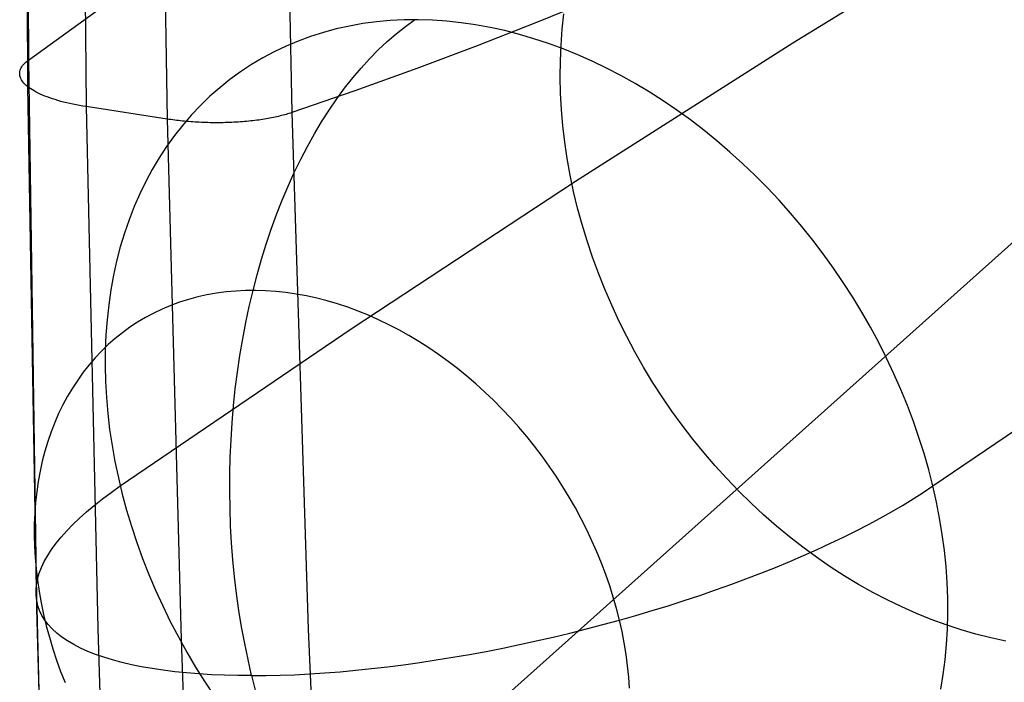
# Model space of a CAD drawing. Header units: millimetres. Extents: x 119 to 175.9, y -203.1 to -153.8.
# Tile 46 of 256: x 119.1 to 121, y -185.4 to -184.1. Entities that reach past the tile are written whole.
import ezdxf

# ---------------------------------------------------------------- set-up
doc = ezdxf.new("R2010")
doc.units = ezdxf.units.MM
doc.header["$MEASUREMENT"] = 0
doc.layers.add('Layer 01', color=5, linetype='Continuous', true_color=0x0000ff)
doc.layers.add('Livello 03', color=5, linetype='Continuous', true_color=0x0000ff)

msp = doc.modelspace()

# ---------------------------------------------------------------- linework, layer by layer
at = {"layer": 'Layer 01'}
for p, q in [((120.565, -184.1148, 46.6823), (120.9756, -183.8634, 45.9961)), ((120.1144, -184.0884, 47.4783), (120.1177, -184.0579, 47.4933)), ((119.6727, -184.0877, 49.4007), (119.6475, -184.0946, 49.3788)), ((119.6985, -184.082, 49.4224), (119.6727, -184.0877, 49.4007)), ((119.7246, -184.0774, 49.4438), (119.6985, -184.082, 49.4224)), ((119.7512, -184.0738, 49.465), (119.7246, -184.0774, 49.4438)), ((119.7781, -184.0713, 49.4859), (119.7512, -184.0738, 49.465)), ((119.8053, -184.07, 49.5065), (119.7781, -184.0713, 49.4859)), ((119.7897, -184.0971, 49.5712), (119.8077, -184.0829, 49.5466)), ((119.8328, -184.0697, 49.5267), (119.8053, -184.07, 49.5065)), ((119.8077, -184.0829, 49.5466), (119.8259, -184.0697, 49.5217)), ((119.8606, -184.0705, 49.5466), (119.8328, -184.0697, 49.5267)), ((119.8886, -184.0724, 49.566), (119.8606, -184.0705, 49.5466)), ((119.9167, -184.0755, 49.5851), (119.8886, -184.0724, 49.566)), ((119.9451, -184.0796, 49.6037), (119.9167, -184.0755, 49.5851)), ((119.9735, -184.0847, 49.6219), (119.9451, -184.0796, 49.6037)), ((120.002, -184.091, 49.6395), (119.9735, -184.0847, 49.6219)), ((119.6226, -184.1024, 49.3567), (119.5983, -184.1114, 49.3344)), ((119.6475, -184.0946, 49.3788), (119.6226, -184.1024, 49.3567)), ((119.7721, -184.1124, 49.5953), (119.7897, -184.0971, 49.5712)), ((120.0306, -184.0984, 49.6567), (120.002, -184.091, 49.6395)), ((120.0592, -184.1068, 49.6734), (120.0306, -184.0984, 49.6567)), ((120.0878, -184.1162, 49.6895), (120.0592, -184.1068, 49.6734)), ((120.1121, -184.1192, 47.4637), (120.1144, -184.0884, 47.4783)), ((119.5746, -184.1213, 49.312), (119.5514, -184.1324, 49.2895)), ((119.5983, -184.1114, 49.3344), (119.5746, -184.1213, 49.312)), ((119.7548, -184.1286, 49.6191), (119.7721, -184.1124, 49.5953)), ((120.1163, -184.1267, 49.705), (120.0878, -184.1162, 49.6895)), ((120.1108, -184.1503, 47.4497), (120.1121, -184.1192, 47.4637)), ((120.1403, -184.385, 47.3525), (120.565, -184.1148, 46.6823)), ((119.5288, -184.1444, 49.267), (119.5068, -184.1575, 49.2443)), ((119.5514, -184.1324, 49.2895), (119.5288, -184.1444, 49.267)), ((119.7378, -184.1459, 49.6423), (119.7548, -184.1286, 49.6191)), ((120.1448, -184.1383, 49.72), (120.1163, -184.1267, 49.705)), ((120.1731, -184.1508, 49.7343), (120.1448, -184.1383, 49.72)), ((119.5068, -184.1575, 49.2443), (119.4854, -184.1715, 49.2217)), ((119.7049, -184.1834, 49.6874), (119.7211, -184.1642, 49.6651)), ((119.7211, -184.1642, 49.6651), (119.7378, -184.1459, 49.6423)), ((120.1105, -184.1817, 47.4363), (120.1108, -184.1503, 47.4497)), ((120.2013, -184.1643, 49.7481), (120.1731, -184.1508, 49.7343)), ((120.2292, -184.1789, 49.7612), (120.2013, -184.1643, 49.7481)), ((119.4854, -184.1715, 49.2217), (119.4648, -184.1865, 49.199)), ((119.689, -184.2035, 49.7091), (119.7049, -184.1834, 49.6874)), ((120.1112, -184.2133, 47.4234), (120.1105, -184.1817, 47.4363)), ((120.257, -184.1944, 49.7737), (120.2292, -184.1789, 49.7612)), ((119.4448, -184.2025, 49.1764), (119.4256, -184.2194, 49.1538)), ((119.4648, -184.1865, 49.199), (119.4448, -184.2025, 49.1764)), ((119.6736, -184.2245, 49.7302), (119.689, -184.2035, 49.7091)), ((120.2845, -184.2108, 49.7855), (120.257, -184.1944, 49.7737)), ((119.4256, -184.2194, 49.1538), (119.4071, -184.2372, 49.1313)), ((120.1129, -184.2451, 47.4111), (120.1112, -184.2133, 47.4234)), ((120.3117, -184.2282, 49.7966), (120.2845, -184.2108, 49.7855)), ((119.4071, -184.2372, 49.1313), (119.3893, -184.2559, 49.1089)), ((119.6586, -184.2464, 49.7508), (119.6736, -184.2245, 49.7302)), ((120.3386, -184.2465, 49.807), (120.3117, -184.2282, 49.7966)), ((119.3893, -184.2559, 49.1089), (119.3724, -184.2755, 49.0867)), ((119.644, -184.2692, 49.7707), (119.6586, -184.2464, 49.7508)), ((120.1157, -184.277, 47.3993), (120.1129, -184.2451, 47.4111)), ((120.3651, -184.2656, 49.8167), (120.3386, -184.2465, 49.807)), ((119.3724, -184.2755, 49.0867), (119.3563, -184.296, 49.0646)), ((119.6299, -184.2928, 49.79), (119.644, -184.2692, 49.7707)), ((120.1195, -184.3091, 47.3882), (120.1157, -184.277, 47.3993)), ((120.3913, -184.2856, 49.8258), (120.3651, -184.2656, 49.8167)), ((119.3563, -184.296, 49.0646), (119.341, -184.3172, 49.0427)), ((119.6163, -184.3172, 49.8086), (119.6299, -184.2928, 49.79)), ((120.417, -184.3065, 49.834), (120.3913, -184.2856, 49.8258)), ((119.341, -184.3172, 49.0427), (119.3265, -184.3393, 49.021)), ((119.6032, -184.3424, 49.8266), (119.6163, -184.3172, 49.8086)), ((120.1242, -184.3412, 47.3778), (120.1195, -184.3091, 47.3882)), ((120.4423, -184.3282, 49.8416), (120.417, -184.3065, 49.834)), ((120.4671, -184.3506, 49.8484), (120.4423, -184.3282, 49.8416)), ((119.3265, -184.3393, 49.021), (119.3129, -184.3622, 48.9996)), ((119.5906, -184.3683, 49.8438), (119.6032, -184.3424, 49.8266)), ((120.13, -184.3734, 47.3679), (120.1242, -184.3412, 47.3778)), ((120.4914, -184.3739, 49.8544), (120.4671, -184.3506, 49.8484)), ((119.3129, -184.3622, 48.9996), (119.3002, -184.3857, 48.9784)), ((119.5785, -184.395, 49.8604), (119.5906, -184.3683, 49.8438)), ((120.1368, -184.4056, 47.3587), (120.13, -184.3734, 47.3679)), ((120.5151, -184.3978, 49.8597), (120.4914, -184.3739, 49.8544)), ((119.3002, -184.3857, 48.9784), (119.2884, -184.4101, 48.9575)), ((119.567, -184.4223, 49.8761), (119.5785, -184.395, 49.8604)), ((119.7018, -184.6738, 48.0061), (120.1403, -184.385, 47.3525)), ((119.2884, -184.4101, 48.9575), (119.2775, -184.435, 48.937)), ((120.1445, -184.4377, 47.3502), (120.1368, -184.4056, 47.3587)), ((120.5383, -184.4225, 49.8642), (120.5151, -184.3978, 49.8597)), ((119.556, -184.4502, 49.8912), (119.567, -184.4223, 49.8761)), ((120.5609, -184.4478, 49.868), (120.5383, -184.4225, 49.8642)), ((119.2775, -184.435, 48.937), (119.2676, -184.4607, 48.9168)), ((119.5456, -184.4788, 49.9054), (119.556, -184.4502, 49.8912)), ((120.1532, -184.4698, 47.3423), (120.1445, -184.4377, 47.3502)), ((120.5829, -184.4738, 49.8709), (120.5609, -184.4478, 49.868)), ((119.2676, -184.4607, 48.9168), (119.2585, -184.487, 48.8969)), ((120.1629, -184.5017, 47.3351), (120.1532, -184.4698, 47.3423)), ((119.2585, -184.487, 48.8969), (119.2504, -184.5138, 48.8775)), ((119.5358, -184.508, 49.9188), (119.5456, -184.4788, 49.9054)), ((120.6042, -184.5003, 49.8731), (120.5829, -184.4738, 49.8709)), ((119.5266, -184.5377, 49.9315), (119.5358, -184.508, 49.9188)), ((120.1736, -184.5335, 47.3286), (120.1629, -184.5017, 47.3351)), ((120.6249, -184.5275, 49.8745), (120.6042, -184.5003, 49.8731)), ((119.2504, -184.5138, 48.8775), (119.2433, -184.5413, 48.8585)), ((120.6448, -184.5552, 49.8751), (120.6249, -184.5275, 49.8745)), ((119.2433, -184.5413, 48.8585), (119.2371, -184.5692, 48.8399)), ((119.518, -184.568, 49.9433), (119.5266, -184.5377, 49.9315)), ((120.1852, -184.5651, 47.3228), (120.1736, -184.5335, 47.3286)), ((119.2371, -184.5692, 48.8399), (119.2319, -184.5977, 48.8217)), ((119.51, -184.5987, 49.9542), (119.518, -184.568, 49.9433)), ((120.1977, -184.5965, 47.3177), (120.1852, -184.5651, 47.3228)), ((120.664, -184.5834, 49.8749), (120.6448, -184.5552, 49.8751)), ((120.6825, -184.6121, 49.874), (120.664, -184.5834, 49.8749)), ((119.2319, -184.5977, 48.8217), (119.2277, -184.6266, 48.8041)), ((119.4199, -184.6074, 49.884), (119.4017, -184.6115, 49.8687)), ((119.4384, -184.6042, 49.8992), (119.4199, -184.6074, 49.884)), ((119.4571, -184.6016, 49.9141), (119.4384, -184.6042, 49.8992)), ((119.4762, -184.5999, 49.9289), (119.4571, -184.6016, 49.9141)), ((119.4954, -184.5989, 49.9435), (119.4762, -184.5999, 49.9289)), ((119.5149, -184.5987, 49.9578), (119.4954, -184.5989, 49.9435)), ((119.5026, -184.6299, 49.9643), (119.51, -184.5987, 49.9542)), ((119.5345, -184.5993, 49.9718), (119.5149, -184.5987, 49.9578)), ((119.5543, -184.6007, 49.9856), (119.5345, -184.5993, 49.9718)), ((119.5742, -184.6028, 49.9991), (119.5543, -184.6007, 49.9856)), ((119.5942, -184.6057, 50.0122), (119.5742, -184.6028, 49.9991)), ((119.6143, -184.6094, 50.0251), (119.5942, -184.6057, 50.0122)), ((120.2111, -184.6276, 47.3133), (120.1977, -184.5965, 47.3177)), ((119.2277, -184.6266, 48.8041), (119.2245, -184.656, 48.7869)), ((119.3662, -184.6219, 49.8376), (119.3491, -184.6282, 49.8218)), ((119.3838, -184.6163, 49.8532), (119.3662, -184.6219, 49.8376)), ((119.4017, -184.6115, 49.8687), (119.3838, -184.6163, 49.8532)), ((119.6345, -184.6138, 50.0376), (119.6143, -184.6094, 50.0251)), ((119.6547, -184.619, 50.0497), (119.6345, -184.6138, 50.0376)), ((119.6749, -184.6249, 50.0615), (119.6547, -184.619, 50.0497)), ((119.6952, -184.6316, 50.0729), (119.6749, -184.6249, 50.0615)), ((120.7002, -184.6412, 49.8722), (120.6825, -184.6121, 49.874)), ((119.3158, -184.643, 49.7901), (119.2999, -184.6516, 49.7741)), ((119.3323, -184.6352, 49.806), (119.3158, -184.643, 49.7901)), ((119.3491, -184.6282, 49.8218), (119.3323, -184.6352, 49.806)), ((119.4958, -184.6614, 49.9736), (119.5026, -184.6299, 49.9643)), ((119.7153, -184.6391, 50.0839), (119.6952, -184.6316, 50.0729)), ((119.7354, -184.6472, 50.0944), (119.7153, -184.6391, 50.0839)), ((120.2254, -184.6584, 47.3097), (120.2111, -184.6276, 47.3133)), ((120.7172, -184.6708, 49.8697), (120.7002, -184.6412, 49.8722)), ((119.2245, -184.656, 48.7869), (119.2223, -184.6857, 48.7703)), ((119.2843, -184.6608, 49.7581), (119.2692, -184.6707, 49.7421)), ((119.2999, -184.6516, 49.7741), (119.2843, -184.6608, 49.7581)), ((119.4897, -184.6934, 49.9819), (119.4958, -184.6614, 49.9736)), ((119.7555, -184.6561, 50.1046), (119.7354, -184.6472, 50.0944)), ((119.7754, -184.6657, 50.1143), (119.7555, -184.6561, 50.1046)), ((120.2406, -184.6888, 47.3067), (120.2254, -184.6584, 47.3097)), ((120.8389, -184.9808, 49.8024), (121.317, -184.6558, 49.1291)), ((119.2546, -184.6813, 49.7261), (119.2405, -184.6926, 49.7101)), ((119.2503, -184.9808, 48.6421), (119.7018, -184.6738, 48.0061)), ((119.2692, -184.6707, 49.7421), (119.2546, -184.6813, 49.7261)), ((119.7952, -184.6759, 50.1236), (119.7754, -184.6657, 50.1143)), ((119.8148, -184.6869, 50.1324), (119.7952, -184.6759, 50.1236)), ((120.7333, -184.7007, 49.8664), (120.7172, -184.6708, 49.8697)), ((119.2223, -184.6857, 48.7703), (119.221, -184.7158, 48.7542)), ((119.2405, -184.6926, 49.7101), (119.2269, -184.7046, 49.6941)), ((119.4843, -184.7257, 49.9894), (119.4897, -184.6934, 49.9819)), ((119.8342, -184.6985, 50.1408), (119.8148, -184.6869, 50.1324)), ((119.8535, -184.7108, 50.1486), (119.8342, -184.6985, 50.1408)), ((120.2566, -184.7188, 47.3045), (120.2406, -184.6888, 47.3067)), ((120.7486, -184.731, 49.8623), (120.7333, -184.7007, 49.8664)), ((119.2138, -184.7172, 49.6782), (119.2013, -184.7304, 49.6624)), ((119.2269, -184.7046, 49.6941), (119.2138, -184.7172, 49.6782)), ((119.221, -184.7158, 48.7542), (119.2207, -184.7462, 48.7387)), ((119.8725, -184.7237, 50.156), (119.8535, -184.7108, 50.1486)), ((120.2735, -184.7485, 47.303), (120.2566, -184.7188, 47.3045)), ((119.2013, -184.7304, 49.6624), (119.1893, -184.7443, 49.6466)), ((119.4795, -184.7583, 49.996), (119.4843, -184.7257, 49.9894)), ((119.8913, -184.7373, 50.1629), (119.8725, -184.7237, 50.156)), ((119.9097, -184.7514, 50.1692), (119.8913, -184.7373, 50.1629)), ((120.763, -184.7615, 49.8574), (120.7486, -184.731, 49.8623)), ((119.1779, -184.7587, 49.631), (119.1671, -184.7738, 49.6155)), ((119.1893, -184.7443, 49.6466), (119.1779, -184.7587, 49.631)), ((119.2207, -184.7462, 48.7387), (119.2215, -184.7769, 48.7238)), ((119.4753, -184.7911, 50.0017), (119.4795, -184.7583, 49.996)), ((119.9279, -184.7662, 50.1751), (119.9097, -184.7514, 50.1692)), ((120.2912, -184.7777, 47.3022), (120.2735, -184.7485, 47.303)), ((120.7766, -184.7924, 49.8518), (120.763, -184.7615, 49.8574)), ((119.1671, -184.7738, 49.6155), (119.1569, -184.7894, 49.6002)), ((119.2215, -184.7769, 48.7238), (119.2232, -184.8079, 48.7094)), ((119.9458, -184.7815, 50.1804), (119.9279, -184.7662, 50.1751)), ((120.3097, -184.8064, 47.3021), (120.2912, -184.7777, 47.3022)), ((119.1569, -184.7894, 49.6002), (119.1472, -184.8055, 49.5851)), ((119.4718, -184.8242, 50.0065), (119.4753, -184.7911, 50.0017)), ((119.9634, -184.7974, 50.1852), (119.9458, -184.7815, 50.1804)), ((119.9805, -184.8138, 50.1895), (119.9634, -184.7974, 50.1852)), ((120.7892, -184.8234, 49.8454), (120.7766, -184.7924, 49.8518)), ((119.1472, -184.8055, 49.5851), (119.1383, -184.8222, 49.5701)), ((119.2232, -184.8079, 48.7094), (119.2259, -184.839, 48.6957)), ((119.9973, -184.8307, 50.1932), (119.9805, -184.8138, 50.1895)), ((120.329, -184.8345, 47.3028), (120.3097, -184.8064, 47.3021)), ((119.1383, -184.8222, 49.5701), (119.1299, -184.8394, 49.5553)), ((119.469, -184.8574, 50.0103), (119.4718, -184.8242, 50.0065)), ((120.0137, -184.8482, 50.1964), (119.9973, -184.8307, 50.1932)), ((120.349, -184.8622, 47.3042), (120.329, -184.8345, 47.3028)), ((120.801, -184.8547, 49.8383), (120.7892, -184.8234, 49.8454)), ((119.1222, -184.8571, 49.5408), (119.1152, -184.8752, 49.5265)), ((119.1299, -184.8394, 49.5553), (119.1222, -184.8571, 49.5408)), ((119.2259, -184.839, 48.6957), (119.2296, -184.8703, 48.6826)), ((119.4669, -184.8908, 50.0133), (119.469, -184.8574, 50.0103)), ((120.0297, -184.8661, 50.1991), (120.0137, -184.8482, 50.1964)), ((120.8119, -184.886, 49.8304), (120.801, -184.8547, 49.8383)), ((119.1152, -184.8752, 49.5265), (119.1088, -184.8938, 49.5125)), ((119.2296, -184.8703, 48.6826), (119.2343, -184.9018, 48.6702)), ((120.0452, -184.8844, 50.2012), (120.0297, -184.8661, 50.1991)), ((120.3698, -184.8892, 47.3063), (120.349, -184.8622, 47.3042)), ((119.1088, -184.8938, 49.5125), (119.1031, -184.9128, 49.4987)), ((119.4654, -184.9243, 50.0153), (119.4669, -184.8908, 50.0133)), ((120.0603, -184.9032, 50.2027), (120.0452, -184.8844, 50.2012)), ((120.3912, -184.9156, 47.3091), (120.3698, -184.8892, 47.3063)), ((120.8219, -184.9176, 49.8218), (120.8119, -184.886, 49.8304)), ((119.1031, -184.9128, 49.4987), (119.098, -184.9322, 49.4853)), ((119.2343, -184.9018, 48.6702), (119.24, -184.9333, 48.6584)), ((120.0749, -184.9224, 50.2037), (120.0603, -184.9032, 50.2027)), ((120.4134, -184.9413, 47.3127), (120.3912, -184.9156, 47.3091)), ((119.098, -184.9322, 49.4853), (119.0936, -184.952, 49.4721)), ((119.24, -184.9333, 48.6584), (119.2466, -184.9649, 48.6473)), ((119.4646, -184.9579, 50.0164), (119.4654, -184.9243, 50.0153)), ((120.089, -184.942, 50.2041), (120.0749, -184.9224, 50.2037)), ((120.8309, -184.9491, 49.8125), (120.8219, -184.9176, 49.8218)), ((119.0936, -184.952, 49.4721), (119.09, -184.9721, 49.4593)), ((120.1026, -184.962, 50.204), (120.089, -184.942, 50.2041)), ((120.4362, -184.9664, 47.317), (120.4134, -184.9413, 47.3127)), ((120.8389, -184.9808, 49.8024), (120.8309, -184.9491, 49.8125)), ((119.09, -184.9721, 49.4593), (119.087, -184.9925, 49.4468)), ((119.2466, -184.9649, 48.6473), (119.2542, -184.9966, 48.637)), ((119.4645, -184.9915, 50.0165), (119.4646, -184.9579, 50.0164)), ((120.1157, -184.9823, 50.2033), (120.1026, -184.962, 50.204)), ((120.4596, -184.9907, 47.322), (120.4362, -184.9664, 47.317)), ((119.087, -184.9925, 49.4468), (119.0847, -185.0133, 49.4347)), ((119.2324, -184.9934, 48.6675), (119.2503, -184.9808, 48.6421)), ((119.465, -185.025, 50.0158), (119.4645, -184.9915, 50.0165)), ((120.1282, -185.0029, 50.2021), (120.1157, -184.9823, 50.2033)), ((120.4836, -185.0143, 47.3277), (120.4596, -184.9907, 47.322)), ((120.8201, -184.9934, 49.8272), (120.8389, -184.9808, 49.8024)), ((120.8461, -185.0124, 49.7917), (120.8389, -184.9808, 49.8024)), ((119.1995, -185.0187, 48.7203), (119.2154, -185.0061, 48.6936)), ((119.2154, -185.0061, 48.6936), (119.2324, -184.9934, 48.6675)), ((119.2542, -184.9966, 48.637), (119.2627, -185.0282, 48.6273)), ((120.1402, -185.0238, 50.2003), (120.1282, -185.0029, 50.2021)), ((120.7798, -185.0187, 49.8746), (120.8004, -185.0061, 49.8513)), ((120.8004, -185.0061, 49.8513), (120.8201, -184.9934, 49.8272)), ((119.0847, -185.0133, 49.4347), (119.0831, -185.0343, 49.4229)), ((119.1705, -185.0438, 48.7755), (119.1845, -185.0312, 48.7477)), ((119.1845, -185.0312, 48.7477), (119.1995, -185.0187, 48.7203)), ((119.2627, -185.0282, 48.6273), (119.2722, -185.0597, 48.6183)), ((119.4662, -185.0586, 50.0141), (119.465, -185.025, 50.0158)), ((120.1516, -185.0449, 50.198), (120.1402, -185.0238, 50.2003)), ((120.5082, -185.0372, 47.334), (120.4836, -185.0143, 47.3277)), ((120.7361, -185.0438, 49.919), (120.7584, -185.0312, 49.8972)), ((120.7584, -185.0312, 49.8972), (120.7798, -185.0187, 49.8746)), ((120.8522, -185.044, 49.7803), (120.8461, -185.0124, 49.7917)), ((119.0831, -185.0343, 49.4229), (119.0822, -185.0556, 49.4115)), ((119.1575, -185.0562, 48.8039), (119.1705, -185.0438, 48.7755)), ((120.1624, -185.0663, 50.1951), (120.1516, -185.0449, 50.198)), ((120.5333, -185.0592, 47.3411), (120.5082, -185.0372, 47.334)), ((120.713, -185.0562, 49.94), (120.7361, -185.0438, 49.919)), ((120.8574, -185.0755, 49.7681), (120.8522, -185.044, 49.7803)), ((119.0822, -185.0556, 49.4115), (119.0821, -185.0771, 49.4006)), ((119.1347, -185.0808, 48.8621), (119.1456, -185.0685, 48.8328)), ((119.1456, -185.0685, 48.8328), (119.1575, -185.0562, 48.8039)), ((119.2722, -185.0597, 48.6183), (119.2826, -185.0912, 48.61)), ((119.4681, -185.092, 50.0115), (119.4662, -185.0586, 50.0141)), ((120.1726, -185.0879, 50.1916), (120.1624, -185.0663, 50.1951)), ((120.5589, -185.0804, 47.3489), (120.5333, -185.0592, 47.3411)), ((120.6645, -185.0808, 49.9794), (120.6891, -185.0685, 49.9601)), ((120.6891, -185.0685, 49.9601), (120.713, -185.0562, 49.94)), ((119.0821, -185.0771, 49.4006), (119.0826, -185.0988, 49.39)), ((119.1249, -185.0929, 48.8918), (119.1347, -185.0808, 48.8621)), ((120.1822, -185.1097, 50.1877), (120.1726, -185.0879, 50.1916)), ((120.585, -185.1007, 47.3573), (120.5589, -185.0804, 47.3489)), ((120.6392, -185.0929, 49.9978), (120.6645, -185.0808, 49.9794)), ((120.8616, -185.1069, 49.7554), (120.8574, -185.0755, 49.7681)), ((119.0826, -185.0988, 49.39), (119.0838, -185.1207, 49.3799)), ((119.1085, -185.1168, 48.9524), (119.1162, -185.1049, 48.9219)), ((119.1162, -185.1049, 48.9219), (119.1249, -185.0929, 48.8918)), ((119.2826, -185.0912, 48.61), (119.294, -185.1225, 48.6025)), ((119.4707, -185.1253, 50.008), (119.4681, -185.092, 50.0115)), ((120.6115, -185.1202, 47.3664), (120.585, -185.1007, 47.3573)), ((120.5864, -185.1168, 50.0319), (120.6131, -185.1049, 50.0153)), ((120.6131, -185.1049, 50.0153), (120.6392, -185.0929, 49.9978)), ((120.8648, -185.1381, 49.742), (120.8616, -185.1069, 49.7554)), ((119.0838, -185.1207, 49.3799), (119.0857, -185.1427, 49.3702)), ((119.1019, -185.1285, 48.9832), (119.1085, -185.1168, 48.9524)), ((119.294, -185.1225, 48.6025), (119.3062, -185.1537, 48.5958)), ((119.474, -185.1584, 50.0035), (119.4707, -185.1253, 50.008)), ((120.1912, -185.1317, 50.1831), (120.1822, -185.1097, 50.1877)), ((120.5591, -185.1285, 50.0475), (120.5864, -185.1168, 50.0319)), ((120.6385, -185.1388, 47.3761), (120.6115, -185.1202, 47.3664)), ((119.0857, -185.1427, 49.3702), (119.0883, -185.1649, 49.3609)), ((119.0921, -185.1513, 49.0456), (119.0965, -185.14, 49.0143)), ((119.0965, -185.14, 49.0143), (119.1019, -185.1285, 48.9832)), ((120.1995, -185.1538, 50.1781), (120.1912, -185.1317, 50.1831)), ((120.5027, -185.1513, 50.0759), (120.5312, -185.14, 50.0622)), ((120.5312, -185.14, 50.0622), (120.5591, -185.1285, 50.0475)), ((120.6658, -185.1564, 47.3865), (120.6385, -185.1388, 47.3761)), ((120.867, -185.1692, 49.728), (120.8648, -185.1381, 49.742)), ((119.0867, -185.1734, 49.1088), (119.0888, -185.1625, 49.0771)), ((119.0883, -185.1649, 49.3609), (119.0916, -185.1871, 49.3521)), ((119.0888, -185.1625, 49.0771), (119.0921, -185.1513, 49.0456)), ((119.3062, -185.1537, 48.5958), (119.3193, -185.1846, 48.5898)), ((119.4779, -185.1913, 49.9982), (119.474, -185.1584, 50.0035)), ((120.2072, -185.176, 50.1725), (120.1995, -185.1538, 50.1781)), ((120.4441, -185.1734, 50.1002), (120.4736, -185.1625, 50.0886)), ((120.4736, -185.1625, 50.0886), (120.5027, -185.1513, 50.0759)), ((120.6935, -185.1731, 47.3975), (120.6658, -185.1564, 47.3865)), ((119.0857, -185.1841, 49.1406), (119.0867, -185.1734, 49.1088)), ((119.0858, -185.1946, 49.1725), (119.0857, -185.1841, 49.1406)), ((119.3193, -185.1846, 48.5898), (119.3333, -185.2153, 48.5845)), ((120.2142, -185.1983, 50.1664), (120.2072, -185.176, 50.1725)), ((120.3837, -185.1946, 50.1205), (120.4141, -185.1841, 50.1109)), ((120.4141, -185.1841, 50.1109), (120.4441, -185.1734, 50.1002)), ((120.7215, -185.1888, 47.4091), (120.6935, -185.1731, 47.3975)), ((120.8682, -185.2, 49.7133), (120.867, -185.1692, 49.728)), ((119.087, -185.2048, 49.2045), (119.0858, -185.1946, 49.1725)), ((119.0916, -185.1871, 49.3521), (119.0956, -185.2094, 49.3438)), ((119.4824, -185.224, 49.9919), (119.4779, -185.1913, 49.9982)), ((120.2206, -185.2206, 50.1598), (120.2142, -185.1983, 50.1664)), ((120.3528, -185.2048, 50.1291), (120.3837, -185.1946, 50.1205)), ((120.7498, -185.2036, 47.4213), (120.7215, -185.1888, 47.4091)), ((120.7783, -185.2173, 47.4341), (120.7498, -185.2036, 47.4213)), ((120.8685, -185.2305, 49.6981), (120.8682, -185.2, 49.7133)), ((119.0893, -185.2148, 49.2365), (119.087, -185.2048, 49.2045)), ((119.0927, -185.2244, 49.2685), (119.0893, -185.2148, 49.2365)), ((119.0956, -185.2094, 49.3438), (119.1003, -185.2318, 49.336)), ((119.3333, -185.2153, 48.5845), (119.3482, -185.2457, 48.5801)), ((120.2263, -185.2429, 50.1527), (120.2206, -185.2206, 50.1598)), ((120.2901, -185.2244, 50.1431), (120.3216, -185.2148, 50.1366)), ((120.3216, -185.2148, 50.1366), (120.3528, -185.2048, 50.1291)), ((120.807, -185.2301, 47.4475), (120.7783, -185.2173, 47.4341)), ((119.0973, -185.2338, 49.3004), (119.0927, -185.2244, 49.2685)), ((119.1029, -185.2429, 49.3322), (119.0973, -185.2338, 49.3004)), ((119.1003, -185.2318, 49.336), (119.1057, -185.2541, 49.3286)), ((119.1097, -185.2517, 49.3639), (119.1029, -185.2429, 49.3322)), ((119.4877, -185.2564, 49.9847), (119.4824, -185.224, 49.9919)), ((120.194, -185.2517, 50.156), (120.2263, -185.2429, 50.1527)), ((120.2263, -185.2429, 50.1527), (120.2583, -185.2338, 50.1484)), ((120.2313, -185.2653, 50.1451), (120.2263, -185.2429, 50.1527)), ((120.2583, -185.2338, 50.1484), (120.2901, -185.2244, 50.1431)), ((120.8359, -185.2418, 47.4614), (120.807, -185.2301, 47.4475)), ((120.865, -185.2524, 47.4759), (120.8359, -185.2418, 47.4614)), ((120.8677, -185.2608, 49.6823), (120.8685, -185.2305, 49.6981)), ((119.1057, -185.2541, 49.3286), (119.1117, -185.2765, 49.3218)), ((119.1175, -185.2602, 49.3955), (119.1097, -185.2517, 49.3639)), ((119.1265, -185.2684, 49.4268), (119.1175, -185.2602, 49.3955)), ((119.3482, -185.2457, 48.5801), (119.3639, -185.2758, 48.5764)), ((119.4936, -185.2885, 49.9767), (119.4877, -185.2564, 49.9847)), ((120.1291, -185.2684, 50.1591), (120.1616, -185.2602, 50.1581)), ((120.1616, -185.2602, 50.1581), (120.194, -185.2517, 50.156)), ((120.8941, -185.262, 47.4908), (120.865, -185.2524, 47.4759)), ((120.866, -185.2907, 49.6659), (120.8677, -185.2608, 49.6823)), ((120.9233, -185.2705, 47.5063), (120.8941, -185.262, 47.4908)), ((119.1117, -185.2765, 49.3218), (119.1185, -185.2988, 49.3154)), ((119.1364, -185.2762, 49.4579), (119.1265, -185.2684, 49.4268)), ((119.1475, -185.2837, 49.4887), (119.1364, -185.2762, 49.4579)), ((119.3639, -185.2758, 48.5764), (119.3804, -185.3055, 48.5734)), ((120.0637, -185.2837, 50.1579), (120.0964, -185.2762, 50.1591)), ((120.0964, -185.2762, 50.1591), (120.1291, -185.2684, 50.1591)), ((120.2357, -185.2876, 50.1371), (120.2313, -185.2653, 50.1451)), ((120.9526, -185.2779, 47.5223), (120.9233, -185.2705, 47.5063)), ((120.9818, -185.2843, 47.5387), (120.9526, -185.2779, 47.5223)), ((119.1185, -185.2988, 49.3154), (119.1258, -185.321, 49.3096)), ((119.1596, -185.2908, 49.5193), (119.1475, -185.2837, 49.4887)), ((119.1727, -185.2976, 49.5494), (119.1596, -185.2908, 49.5193)), ((119.1869, -185.304, 49.5792), (119.1727, -185.2976, 49.5494)), ((119.5001, -185.3202, 49.9678), (119.4936, -185.2885, 49.9767)), ((119.9655, -185.304, 50.1479), (119.9982, -185.2976, 50.1523)), ((119.9982, -185.2976, 50.1523), (120.0309, -185.2908, 50.1557)), ((120.0309, -185.2908, 50.1557), (120.0637, -185.2837, 50.1579)), ((120.2393, -185.3099, 50.1285), (120.2357, -185.2876, 50.1371)), ((120.8632, -185.3203, 49.6491), (120.866, -185.2907, 49.6659)), ((119.202, -185.31, 49.6086), (119.1869, -185.304, 49.5792)), ((119.2182, -185.3156, 49.6375), (119.202, -185.31, 49.6086)), ((119.2352, -185.3208, 49.6659), (119.2182, -185.3156, 49.6375)), ((119.3804, -185.3055, 48.5734), (119.3977, -185.3349, 48.5713)), ((119.8682, -185.3208, 50.1282), (119.9005, -185.3156, 50.1359)), ((119.9005, -185.3156, 50.1359), (119.9329, -185.31, 50.1424)), ((119.9329, -185.31, 50.1424), (119.9655, -185.304, 50.1479)), ((120.2423, -185.3321, 50.1195), (120.2393, -185.3099, 50.1285)), ((119.1258, -185.321, 49.3096), (119.1338, -185.3432, 49.3043)), ((119.2533, -185.3257, 49.6938), (119.2352, -185.3208, 49.6659)), ((119.2722, -185.3301, 49.7212), (119.2533, -185.3257, 49.6938)), ((119.2921, -185.3342, 49.748), (119.2722, -185.3301, 49.7212)), ((119.3128, -185.3378, 49.7742), (119.2921, -185.3342, 49.748)), ((119.3344, -185.341, 49.7997), (119.3128, -185.3378, 49.7742)), ((119.3977, -185.3349, 48.5713), (119.4158, -185.3638, 48.5699)), ((119.5072, -185.3515, 49.958), (119.5001, -185.3202, 49.9678)), ((119.7106, -185.341, 50.0744), (119.7415, -185.3378, 50.0872)), ((119.7415, -185.3378, 50.0872), (119.7727, -185.3342, 50.099)), ((119.7727, -185.3342, 50.099), (119.8043, -185.3301, 50.1098)), ((119.8043, -185.3301, 50.1098), (119.8361, -185.3257, 50.1195)), ((119.8361, -185.3257, 50.1195), (119.8682, -185.3208, 50.1282)), ((120.2446, -185.3542, 50.11), (120.2423, -185.3321, 50.1195)), ((120.8595, -185.3494, 49.6317), (120.8632, -185.3203, 49.6491)), ((119.1338, -185.3432, 49.3043), (119.1425, -185.3652, 49.2995)), ((119.3569, -185.3438, 49.8246), (119.3344, -185.341, 49.7997)), ((119.3801, -185.3462, 49.8487), (119.3569, -185.3438, 49.8246)), ((119.4041, -185.3481, 49.8721), (119.3801, -185.3462, 49.8487)), ((119.4288, -185.3496, 49.8948), (119.4041, -185.3481, 49.8721)), ((119.4543, -185.3507, 49.9167), (119.4288, -185.3496, 49.8948)), ((119.4804, -185.3513, 49.9377), (119.4543, -185.3507, 49.9167)), ((119.5072, -185.3515, 49.958), (119.4804, -185.3513, 49.9377)), ((119.5072, -185.3515, 49.958), (119.5347, -185.3513, 49.9774)), ((119.5072, -185.3515, 49.958), (119.515, -185.3824, 49.9473)), ((119.5347, -185.3513, 49.9774), (119.5627, -185.3507, 49.9959)), ((119.5627, -185.3507, 49.9959), (119.5913, -185.3496, 50.0135)), ((119.5913, -185.3496, 50.0135), (119.6204, -185.3481, 50.0301)), ((119.6204, -185.3481, 50.0301), (119.65, -185.3462, 50.0459)), ((119.65, -185.3462, 50.0459), (119.6801, -185.3438, 50.0606)), ((119.6801, -185.3438, 50.0606), (119.7106, -185.341, 50.0744)), ((120.2461, -185.3762, 50.1001), (120.2446, -185.3542, 50.11)), ((120.8548, -185.3781, 49.6138), (120.8595, -185.3494, 49.6317)), ((119.4158, -185.3638, 48.5699), (119.4347, -185.3923, 48.5694))]:
    msp.add_line(p, q, dxfattribs=at)
at = {"layer": 'Livello 03'}
for p, q in [((119.0708, -184.1486, 53.8986), (121.3769, -182.4819, 48.7477)), ((119.0665, -183.1389, 54.1908), (119.0708, -184.1486, 53.8986)), ((119.0626, -183.1874, 54.3435), (119.0692, -184.2004, 54.0539)), ((119.1731, -183.2272, 54.4525), (119.184, -184.2396, 54.164)), ((119.3267, -183.2541, 54.5152), (119.342, -184.2639, 54.2266)), ((119.5656, -183.2486, 54.464), (119.5855, -184.2513, 54.1727)), ((120.177, -184.029, 53.4673), (120.064, -184.0753, 53.6135)), ((120.064, -184.0753, 53.6135), (119.9483, -184.1207, 53.7573)), ((119.9483, -184.1207, 53.7573), (119.8299, -184.1651, 53.8984)), ((119.0555, -184.1661, 53.952), (119.0566, -184.1639, 53.9452)), ((119.0566, -184.1639, 53.9452), (119.0579, -184.1616, 53.9383)), ((119.0579, -184.1616, 53.9383), (119.0594, -184.1594, 53.9315)), ((119.0594, -184.1594, 53.9315), (119.0612, -184.1572, 53.9248)), ((119.0612, -184.1572, 53.9248), (119.0633, -184.155, 53.9181)), ((119.0633, -184.155, 53.9181), (119.0656, -184.1529, 53.9116)), ((119.0656, -184.1529, 53.9116), (119.0681, -184.1507, 53.905)), ((119.0681, -184.1507, 53.905), (119.0708, -184.1486, 53.8986)), ((119.0708, -184.1486, 53.8986), (119.0858, -185.1657, 53.6327)), ((119.0537, -184.1753, 53.9797), (119.0538, -184.173, 53.9727)), ((119.0539, -184.1776, 53.9866), (119.0537, -184.1753, 53.9797)), ((119.0538, -184.173, 53.9727), (119.0541, -184.1707, 53.9658)), ((119.0543, -184.1799, 53.9935), (119.0539, -184.1776, 53.9866)), ((119.0541, -184.1707, 53.9658), (119.0547, -184.1684, 53.9589)), ((119.055, -184.1822, 54.0004), (119.0543, -184.1799, 53.9935)), ((119.0547, -184.1684, 53.9589), (119.0555, -184.1661, 53.952)), ((119.0559, -184.1846, 54.0073), (119.055, -184.1822, 54.0004)), ((119.8299, -184.1651, 53.8984), (119.709, -184.2087, 54.0369)), ((119.0571, -184.1869, 54.0141), (119.0559, -184.1846, 54.0073)), ((119.0585, -184.1892, 54.0209), (119.0571, -184.1869, 54.0141)), ((119.0602, -184.1914, 54.0276), (119.0585, -184.1892, 54.0209)), ((119.0621, -184.1937, 54.0343), (119.0602, -184.1914, 54.0276)), ((119.0642, -184.196, 54.0409), (119.0621, -184.1937, 54.0343)), ((119.0666, -184.1982, 54.0475), (119.0642, -184.196, 54.0409)), ((119.0692, -184.2004, 54.0539), (119.0666, -184.1982, 54.0475)), ((119.0692, -184.2004, 54.0539), (119.0869, -185.2207, 53.7912)), ((119.0721, -184.2026, 54.0603), (119.0692, -184.2004, 54.0539)), ((119.0752, -184.2047, 54.0666), (119.0721, -184.2026, 54.0603)), ((119.1114, -186.1895, 53.3964), (121.3534, -184.1843, 47.9776)), ((119.0785, -184.2069, 54.0727), (119.0752, -184.2047, 54.0666)), ((119.082, -184.2089, 54.0788), (119.0785, -184.2069, 54.0727)), ((119.0857, -184.211, 54.0847), (119.082, -184.2089, 54.0788)), ((119.0897, -184.213, 54.0905), (119.0857, -184.211, 54.0847)), ((119.0938, -184.215, 54.0962), (119.0897, -184.213, 54.0905)), ((119.0982, -184.2169, 54.1017), (119.0938, -184.215, 54.0962)), ((119.1027, -184.2188, 54.1071), (119.0982, -184.2169, 54.1017)), ((119.1075, -184.2207, 54.1123), (119.1027, -184.2188, 54.1071)), ((119.1124, -184.2225, 54.1174), (119.1075, -184.2207, 54.1123)), ((119.1176, -184.2242, 54.1223), (119.1124, -184.2225, 54.1174)), ((119.709, -184.2087, 54.0369), (119.5855, -184.2513, 54.1727)), ((119.1228, -184.2259, 54.127), (119.1176, -184.2242, 54.1223)), ((119.1283, -184.2276, 54.1316), (119.1228, -184.2259, 54.127)), ((119.1339, -184.2292, 54.136), (119.1283, -184.2276, 54.1316)), ((119.1397, -184.2307, 54.1402), (119.1339, -184.2292, 54.136)), ((119.1456, -184.2322, 54.1442), (119.1397, -184.2307, 54.1402)), ((119.1517, -184.2336, 54.148), (119.1456, -184.2322, 54.1442)), ((119.1579, -184.2349, 54.1516), (119.1517, -184.2336, 54.148)), ((119.1643, -184.2362, 54.155), (119.1579, -184.2349, 54.1516)), ((119.1707, -184.2374, 54.1582), (119.1643, -184.2362, 54.155)), ((119.1773, -184.2385, 54.1612), (119.1707, -184.2374, 54.1582)), ((119.184, -184.2396, 54.164), (119.1773, -184.2385, 54.1612)), ((119.184, -184.2396, 54.164), (119.2063, -185.2592, 53.9025)), ((119.342, -184.2639, 54.2266), (119.184, -184.2396, 54.164)), ((119.5497, -184.2608, 54.2036), (119.5463, -184.2614, 54.2059)), ((119.553, -184.2601, 54.2013), (119.5497, -184.2608, 54.2036)), ((119.5563, -184.2593, 54.1989), (119.553, -184.2601, 54.2013)), ((119.5595, -184.2586, 54.1965), (119.5563, -184.2593, 54.1989)), ((119.5627, -184.2578, 54.194), (119.5595, -184.2586, 54.1965)), ((119.5658, -184.2571, 54.1915), (119.5627, -184.2578, 54.194)), ((119.5688, -184.2563, 54.1889), (119.5658, -184.2571, 54.1915)), ((119.5718, -184.2555, 54.1863), (119.5688, -184.2563, 54.1889)), ((119.5746, -184.2547, 54.1836), (119.5718, -184.2555, 54.1863)), ((119.5775, -184.2538, 54.181), (119.5746, -184.2547, 54.1836)), ((119.5802, -184.253, 54.1783), (119.5775, -184.2538, 54.181)), ((119.5829, -184.2521, 54.1755), (119.5802, -184.253, 54.1783)), ((119.5855, -184.2513, 54.1727), (119.5829, -184.2521, 54.1755)), ((119.5855, -184.2513, 54.1727), (119.618, -185.2606, 53.9082)), ((119.342, -184.2639, 54.2266), (119.3694, -185.2807, 53.9651)), ((119.3456, -184.2644, 54.228), (119.342, -184.2639, 54.2266)), ((119.3493, -184.265, 54.2293), (119.3456, -184.2644, 54.228)), ((119.353, -184.2655, 54.2306), (119.3493, -184.265, 54.2293)), ((119.3568, -184.266, 54.2318), (119.353, -184.2655, 54.2306)), ((119.3606, -184.2664, 54.233), (119.3568, -184.266, 54.2318)), ((119.3644, -184.2669, 54.2341), (119.3606, -184.2664, 54.233)), ((119.3683, -184.2673, 54.2351), (119.3644, -184.2669, 54.2341)), ((119.3722, -184.2677, 54.2361), (119.3683, -184.2673, 54.2351)), ((119.3762, -184.2681, 54.237), (119.3722, -184.2677, 54.2361)), ((119.3802, -184.2685, 54.2379), (119.3762, -184.2681, 54.237)), ((119.3842, -184.2688, 54.2386), (119.3802, -184.2685, 54.2379)), ((119.3882, -184.2691, 54.2393), (119.3842, -184.2688, 54.2386)), ((119.3923, -184.2694, 54.2399), (119.3882, -184.2691, 54.2393)), ((119.3965, -184.2697, 54.2405), (119.3923, -184.2694, 54.2399)), ((119.4006, -184.27, 54.241), (119.3965, -184.2697, 54.2405)), ((119.4048, -184.2702, 54.2414), (119.4006, -184.27, 54.241)), ((119.409, -184.2704, 54.2417), (119.4048, -184.2702, 54.2414)), ((119.4132, -184.2706, 54.2419), (119.409, -184.2704, 54.2417)), ((119.4174, -184.2707, 54.2421), (119.4132, -184.2706, 54.2419)), ((119.4216, -184.2708, 54.2422), (119.4174, -184.2707, 54.2421)), ((119.4259, -184.2709, 54.2422), (119.4216, -184.2708, 54.2422)), ((119.4301, -184.271, 54.2421), (119.4259, -184.2709, 54.2422)), ((119.4344, -184.271, 54.2419), (119.4301, -184.271, 54.2421)), ((119.4387, -184.271, 54.2417), (119.4344, -184.271, 54.2419)), ((119.4429, -184.271, 54.2414), (119.4387, -184.271, 54.2417)), ((119.4472, -184.271, 54.241), (119.4429, -184.271, 54.2414)), ((119.4515, -184.2709, 54.2405), (119.4472, -184.271, 54.241)), ((119.4557, -184.2708, 54.2399), (119.4515, -184.2709, 54.2405)), ((119.46, -184.2707, 54.2393), (119.4557, -184.2708, 54.2399)), ((119.4642, -184.2705, 54.2386), (119.46, -184.2707, 54.2393)), ((119.4684, -184.2704, 54.2378), (119.4642, -184.2705, 54.2386)), ((119.4727, -184.2702, 54.2369), (119.4684, -184.2704, 54.2378)), ((119.4768, -184.2699, 54.2359), (119.4727, -184.2702, 54.2369)), ((119.481, -184.2697, 54.2349), (119.4768, -184.2699, 54.2359)), ((119.4852, -184.2694, 54.2337), (119.481, -184.2697, 54.2349)), ((119.4893, -184.2691, 54.2325), (119.4852, -184.2694, 54.2337)), ((119.4934, -184.2687, 54.2312), (119.4893, -184.2691, 54.2325)), ((119.4974, -184.2684, 54.2299), (119.4934, -184.2687, 54.2312)), ((119.5014, -184.268, 54.2284), (119.4974, -184.2684, 54.2299)), ((119.5054, -184.2676, 54.2269), (119.5014, -184.268, 54.2284)), ((119.5094, -184.2671, 54.2254), (119.5054, -184.2676, 54.2269)), ((119.5133, -184.2667, 54.2237), (119.5094, -184.2671, 54.2254)), ((119.5172, -184.2662, 54.222), (119.5133, -184.2667, 54.2237)), ((119.521, -184.2657, 54.2202), (119.5172, -184.2662, 54.222)), ((119.5248, -184.2651, 54.2183), (119.521, -184.2657, 54.2202)), ((119.5285, -184.2646, 54.2164), (119.5248, -184.2651, 54.2183)), ((119.5322, -184.264, 54.2144), (119.5285, -184.2646, 54.2164)), ((119.5358, -184.2634, 54.2124), (119.5322, -184.264, 54.2144)), ((119.5393, -184.2628, 54.2103), (119.5358, -184.2634, 54.2124)), ((119.5429, -184.2621, 54.2081), (119.5393, -184.2628, 54.2103)), ((119.5463, -184.2614, 54.2059), (119.5429, -184.2621, 54.2081)), ((119.0858, -185.1657, 53.6327), (119.1114, -186.1895, 53.3964)), ((119.0869, -185.2207, 53.7912), (119.1153, -186.2478, 53.5586)), ((119.2063, -185.2592, 53.9025), (119.24, -186.2854, 53.6716)), ((119.618, -185.2606, 53.9082), (119.6631, -186.276, 53.6738)), ((119.3694, -185.2807, 53.9651), (119.4087, -186.3039, 53.7342))]:
    msp.add_line(p, q, dxfattribs=at)

doc.saveas('drawing.dxf')
